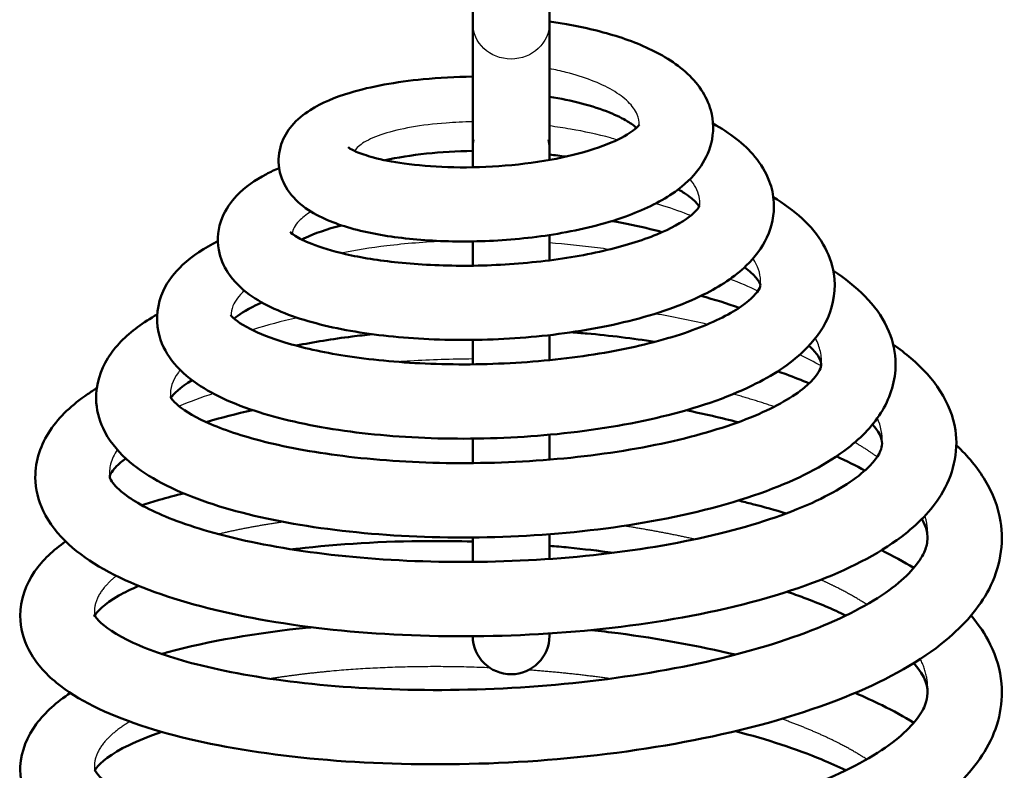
# Model space of a CAD drawing. Header units: millimetres. Extents: x 196 to 2279, y -1387 to 2348.
# Tile 17 of 82: x 491 to 534, y -951 to -919. Entities that reach past the tile are written whole.
import ezdxf

# ---------------------------------------------------------------- set-up
doc = ezdxf.new("R2010")
doc.units = ezdxf.units.MM
doc.header["$LTSCALE"] = 0.75
doc.layers.add('Visible', color=7, linetype='Continuous', lineweight=50)
doc.layers.add('Visible Narrow', color=7, linetype='Continuous', lineweight=25)

msp = doc.modelspace()

# ---------------------------------------------------------------- linework, layer by layer
at = {"layer": 'Visible', "extrusion": (0, 0, -1)}
for p, q in [((510.814, -918.78, 172.915), (510.814, -924.14, 158.477)), ((514.114, -918.78, 172.915), (514.114, -924.14, 158.477))]:
    msp.add_line(p, q, dxfattribs=at)
at = {"layer": 'Visible', "extrusion": (-1, -3.99568e-17, -1.07631e-16)}
msp.add_arc((908.937, 169.261, -510.814), 10.5, 20.3668, 180, dxfattribs=at)
at = {"layer": 'Visible', "extrusion": (1, 1.03591e-31, 1.22465e-16)}
msp.add_arc((-908.937, 169.261, 514.114), 10.5, 0, 159.6332, dxfattribs=at)
at = {"layer": 'Visible', "extrusion": (0, 0, -1)}
for centre, start, end in [((-512.464, -924.14, -160.363), 0, 11.849), ((-512.464, -924.14, -160.363), 168.151, 180), ((-512.464, -945.14, -160.363), 180, 359.4488)]:
    msp.add_arc(centre, 1.65, start, end, dxfattribs=at)
at = {"layer": 'Visible', "extrusion": (-1, 4.42119e-17, -1.03596e-16)}
msp.add_arc((934.64, 160.363, -510.814), 10.5, 156.8886, 180, dxfattribs=at)
at = {"layer": 'Visible', "extrusion": (1, 0, 1.22465e-16)}
msp.add_arc((-934.64, 160.363, 514.114), 10.5, 0, 18.2359, dxfattribs=at)
at = {"layer": 'Visible', "extrusion": (1, -6.02835e-17, 5.04945e-17)}
msp.add_arc((-934.64, 160.363, 514.114), 10.5, 50.0499, 57.4222, dxfattribs=at)
at = {"layer": 'Visible', "extrusion": (-1, 5.41674e-17, -3.2679e-17)}
msp.add_arc((934.64, 160.363, -510.814), 10.5, 121.1025, 128.0298, dxfattribs=at)
at = {"layer": 'Visible', "extrusion": (1, -2.7651e-17, 6.59884e-18)}
msp.add_arc((-934.64, 160.363, 514.114), 10.5, 76.5776, 82.5485, dxfattribs=at)
at = {"layer": 'Visible', "extrusion": (-1, 1.36866e-17, -1.54921e-18)}
msp.add_arc((934.64, 160.363, -510.814), 10.5, 96.4579, 102.265, dxfattribs=at)
at = {"layer": 'Visible', "extrusion": (1, 2.12248e-17, 3.79622e-18)}
msp.add_arc((-934.64, 160.363, 514.114), 10.5, 100.1406, 106.1371, dxfattribs=at)
at = {"layer": 'Visible', "extrusion": (-1, -3.42162e-17, -1.04519e-17)}
msp.add_arc((934.64, 160.363, -510.814), 10.5, 73.0138, 78.9361, dxfattribs=at)
at = {"layer": 'Visible', "extrusion": (1, 5.80254e-17, 4.16761e-17)}
msp.add_arc((-934.64, 160.363, 514.114), 10.5, 125.6873, 133.2249, dxfattribs=at)
at = {"layer": 'Visible', "extrusion": (-1, -6.12076e-17, -5.94923e-17)}
msp.add_arc((934.64, 160.363, -510.814), 10.5, 45.8142, 53.3744, dxfattribs=at)
at = {"layer": 'Visible', "extrusion": (1, 1.69738e-17, 1.20065e-16)}
msp.add_arc((-934.64, 160.363, 514.114), 10.5, 171.9533, 180, dxfattribs=at)
at = {"layer": 'Visible'}
for points, knots in [([(514.114, -918.72, 158.593), (514.36, -918.753, 158.621), (514.605, -918.791, 158.66), (515.637, -918.97, 158.874), (516.403, -919.154, 159.161), (517.833, -919.616, 159.94), (518.504, -919.904, 160.452), (519.716, -920.622, 161.647), (520.26, -921.076, 162.356), (520.818, -921.916, 163.372), (520.961, -922.215, 163.696), (521.176, -922.99, 164.477), (521.181, -923.497, 164.943), (520.963, -924.354, 165.799), (520.778, -924.72, 166.205), (520.264, -925.422, 167.089), (519.911, -925.748, 167.575), (518.947, -926.437, 168.691), (518.269, -926.773, 169.304), (516.655, -927.373, 170.378), (515.672, -927.627, 170.823), (513.7, -927.979, 171.321), (512.693, -928.09, 171.411), (510.759, -928.19, 171.274), (509.805, -928.185, 171.056), (508.021, -928.072, 170.357), (507.172, -927.963, 169.863), (505.63, -927.644, 168.651), (504.934, -927.431, 167.907), (504.006, -926.989, 166.674), (503.697, -926.803, 166.209), (503.142, -926.34, 165.296), (502.89, -926.055, 164.844), (502.609, -925.495, 164.169), (502.532, -925.263, 163.925), (502.444, -924.68, 163.341), (502.48, -924.315, 162.997), (502.689, -923.693, 162.314), (502.851, -923.426, 161.97), (503.268, -922.927, 161.18), (503.538, -922.709, 160.725), (504.323, -922.208, 159.526), (504.894, -921.973, 158.785), (506.441, -921.507, 157.222), (507.518, -921.311, 156.446), (509.364, -921.132, 155.585), (510.081, -921.093, 155.339), (510.814, -921.083, 155.172)], [0.165333, 0.165333, 0.165333, 0.165333, 0.240035, 0.240035, 0.486016, 0.486016, 0.747813, 0.747813, 1.04018, 1.04018, 1.17725, 1.17725, 1.376748, 1.376748, 1.546556, 1.546556, 1.748843, 1.748843, 2.034994, 2.034994, 2.357551, 2.357551, 2.654185, 2.654185, 2.940192, 2.940192, 3.229927, 3.229927, 3.536221, 3.536221, 3.711558, 3.711558, 3.885518, 3.885518, 3.987741, 3.987741, 4.134553, 4.134553, 4.271645, 4.271645, 4.441646, 4.441646, 4.727064, 4.727064, 5.116211, 5.116211, 5.340325, 5.340325, 5.340325, 5.340325]), ([(517.853, -923.287, 162.092), (517.769, -923.21, 161.736), (517.638, -923.111, 161.392), (517.265, -922.885, 160.697), (517, -922.753, 160.349), (516.344, -922.488, 159.699), (515.933, -922.353, 159.405), (515.061, -922.125, 158.952), (514.594, -922.027, 158.787), (514.114, -921.949, 158.685)], [3.6490231, 3.6490231, 3.6490231, 3.6490231, 3.7609469, 3.7609469, 3.8953095, 3.8953095, 4.0490106, 4.0490106, 4.1977108, 4.1977108, 4.1977108, 4.1977108]), ([(521.143, -923.105, 158.389), (521.866, -923.504, 159.152), (522.479, -923.966, 160.001), (523.204, -924.845, 161.329), (523.419, -925.198, 161.811), (523.672, -925.872, 162.648), (523.74, -926.182, 163.007), (523.788, -927.013, 163.953), (523.677, -927.539, 164.552), (523.249, -928.457, 165.739), (522.939, -928.861, 166.339), (522.071, -929.698, 167.724), (521.452, -930.105, 168.506), (519.824, -930.919, 170.113), (518.724, -931.301, 170.902), (516.366, -931.887, 172.037), (515.085, -932.104, 172.414), (512.56, -932.366, 172.72), (511.285, -932.423, 172.676), (508.85, -932.398, 172.212), (507.66, -932.316, 171.789), (505.469, -932.029, 170.62), (504.449, -931.818, 169.853), (502.641, -931.265, 168.051), (501.851, -930.918, 166.98), (500.858, -930.194, 165.283), (500.54, -929.89, 164.669), (500.107, -929.229, 163.615), (499.963, -928.895, 163.165), (499.813, -928.077, 162.153), (499.873, -927.575, 161.581), (500.192, -926.789, 160.499), (500.413, -926.475, 159.982), (501.029, -925.83, 158.734), (501.46, -925.535, 157.991), (502.122, -925.185, 157.032), (502.304, -925.098, 156.784), (502.494, -925.015, 156.541)], [6.492801, 6.492801, 6.492801, 6.492801, 6.829172, 6.829172, 7.017629, 7.017629, 7.160215, 7.160215, 7.395565, 7.395565, 7.628311, 7.628311, 7.946397, 7.946397, 8.356761, 8.356761, 8.75082, 8.75082, 9.123908, 9.123908, 9.494431, 9.494431, 9.873635, 9.873635, 10.27799, 10.27799, 10.502085, 10.502085, 10.673042, 10.673042, 10.894889, 10.894889, 11.085541, 11.085541, 11.35521, 11.35521, 11.450662, 11.450662, 11.450662, 11.450662]), ([(505.462, -924.123, 165.588), (505.462, -924.123, 165.798), (505.475, -924.135, 166.007), (505.554, -924.188, 166.613), (505.66, -924.249, 167.006), (505.993, -924.394, 167.841), (506.246, -924.482, 168.28), (506.919, -924.663, 169.17), (507.37, -924.753, 169.611), (508.434, -924.901, 170.398), (509.074, -924.955, 170.734), (510.443, -924.999, 171.213), (511.195, -924.985, 171.351), (512.682, -924.882, 171.389), (513.438, -924.79, 171.289), (514.823, -924.539, 170.864), (515.475, -924.379, 170.54), (516.556, -924.025, 169.724), (517.013, -923.828, 169.233), (517.635, -923.477, 168.189), (517.834, -923.314, 167.634), (517.968, -923.17, 166.75), (517.984, -923.141, 166.432), (517.984, -923.141, 166.114)], [1.369836, 1.369836, 1.369836, 1.369836, 1.432318, 1.432318, 1.553811, 1.553811, 1.705467, 1.705467, 1.892824, 1.892824, 2.104957, 2.104957, 2.328277, 2.328277, 2.552332, 2.552332, 2.769464, 2.769464, 2.97218, 2.97218, 3.148817, 3.148817, 3.243687, 3.243687, 3.243687, 3.243687]), ([(510.814, -924.28, 155.194), (510.123, -924.291, 155.376), (509.451, -924.331, 155.649), (508.178, -924.465, 156.377), (507.568, -924.565, 156.855), (507.056, -924.683, 157.409)], [0.0457283, 0.0457283, 0.0457283, 0.0457283, 0.2592895, 0.2592895, 0.4876312, 0.4876312, 0.4876312, 0.4876312]), ([(520.554, -926.677, 161.714), (520.537, -926.646, 161.349), (520.503, -926.595, 160.987), (520.359, -926.435, 160.169), (520.229, -926.316, 159.715), (519.936, -926.107, 159.009), (519.8, -926.021, 158.74), (519.646, -925.934, 158.481)], [4.7876884, 4.7876884, 4.7876884, 4.7876884, 4.8975286, 4.8975286, 5.0416691, 5.0416691, 5.1351777, 5.1351777, 5.1351777, 5.1351777]), ([(523.737, -926.271, 156.348), (524.658, -926.827, 157.478), (525.41, -927.484, 158.737), (526.108, -928.688, 160.559), (526.268, -929.114, 161.144), (526.438, -930.198, 162.565), (526.335, -930.88, 163.416), (525.836, -931.998, 165.025), (525.478, -932.47, 165.798), (524.452, -933.459, 167.588), (523.702, -933.945, 168.599), (521.731, -934.907, 170.642), (520.405, -935.358, 171.636), (517.56, -936.046, 173.081), (516.015, -936.3, 173.572), (512.942, -936.608, 174.018), (511.378, -936.673, 174), (508.376, -936.635, 173.501), (506.901, -936.531, 173.015), (504.19, -936.172, 171.641), (502.926, -935.911, 170.731), (500.703, -935.241, 168.582), (499.738, -934.825, 167.305), (498.544, -934.007, 165.251), (498.172, -933.678, 164.503), (497.609, -932.933, 163.108), (497.401, -932.521, 162.456), (497.18, -931.489, 160.984), (497.263, -930.846, 160.145), (497.707, -929.878, 158.603), (498.002, -929.504, 157.887), (498.771, -928.784, 156.303), (499.278, -928.452, 155.43), (499.86, -928.159, 154.6)], [13.930087, 13.930087, 13.930087, 13.930087, 14.398228, 14.398228, 14.617941, 14.617941, 14.936737, 14.936737, 15.224732, 15.224732, 15.622993, 15.622993, 16.123767, 16.123767, 16.602251, 16.602251, 17.059737, 17.059737, 17.515155, 17.515155, 17.977846, 17.977846, 18.463976, 18.463976, 18.731311, 18.731311, 18.967308, 18.967308, 19.274679, 19.274679, 19.529525, 19.529525, 19.845529, 19.845529, 19.845529, 19.845529]), ([(502.963, -927.76, 164.452), (502.963, -927.76, 165.078), (503.034, -927.838, 165.709), (503.346, -928.038, 166.914), (503.588, -928.162, 167.503), (504.283, -928.437, 168.742), (504.782, -928.59, 169.382), (506.013, -928.87, 170.586), (506.785, -928.995, 171.138), (508.503, -929.173, 172.024), (509.481, -929.221, 172.349), (511.486, -929.217, 172.694), (512.541, -929.161, 172.709), (514.555, -928.945, 172.417), (515.543, -928.783, 172.109), (517.292, -928.38, 171.218), (518.084, -928.135, 170.631), (519.326, -927.624, 169.284), (519.813, -927.351, 168.516), (520.39, -926.913, 166.966), (520.522, -926.737, 166.177), (520.567, -926.652, 165.123), (520.57, -926.643, 164.857), (520.57, -926.643, 164.592)], [1.795362, 1.795362, 1.795362, 1.795362, 1.982191, 1.982191, 2.17357, 2.17357, 2.416469, 2.416469, 2.697054, 2.697054, 2.99884, 2.99884, 3.307331, 3.307331, 3.612923, 3.612923, 3.908526, 3.908526, 4.183638, 4.183638, 4.421682, 4.421682, 4.501192, 4.501192, 4.501192, 4.501192]), ([(518.96, -927.771, 153.015), (518.792, -927.726, 152.905), (518.622, -927.682, 152.8), (517.926, -927.512, 152.401), (517.372, -927.396, 152.144), (516.797, -927.296, 151.935)], [27.2228212, 27.2228212, 27.2228212, 27.2228212, 27.2842074, 27.2842074, 27.4687988, 27.4687988, 27.4687988, 27.4687988]), ([(505.178, -927.481, 154.551), (504.545, -927.645, 155.23), (504.009, -927.833, 156.009), (503.571, -928.04, 156.976), (503.517, -928.067, 157.104), (503.466, -928.093, 157.235)], [0.7353871, 0.7353871, 0.7353871, 0.7353871, 1.0170895, 1.0170895, 1.059629, 1.059629, 1.059629, 1.059629]), ([(500.409, -931.336, 163.068), (500.409, -931.336, 163.383), (500.417, -931.35, 163.697), (500.516, -931.47, 165.143), (500.79, -931.705, 166.265), (501.632, -932.133, 168.137), (502.143, -932.336, 168.942), (503.479, -932.741, 170.541), (504.362, -932.939, 171.315), (506.381, -933.257, 172.627), (507.558, -933.373, 173.154), (510.03, -933.482, 173.841), (511.361, -933.472, 173.997), (513.965, -933.316, 173.895), (515.273, -933.168, 173.636), (517.667, -932.753, 172.741), (518.788, -932.481, 172.1), (520.658, -931.871, 170.539), (521.446, -931.523, 169.609), (522.538, -930.873, 167.636), (522.886, -930.557, 166.58), (523.162, -930.19, 164.642), (523.175, -930.111, 163.763), (523.183, -930.048, 161.597), (523.214, -930.004, 160.277), (522.895, -929.617, 158.41), (522.727, -929.456, 157.806), (522.497, -929.286, 157.233)], [22.479984, 22.479984, 22.479984, 22.479984, 22.574392, 22.574392, 22.916144, 22.916144, 23.203359, 23.203359, 23.552784, 23.552784, 23.93189, 23.93189, 24.323345, 24.323345, 24.715127, 24.715127, 25.099959, 25.099959, 25.468459, 25.468459, 25.803938, 25.803938, 26.065735, 26.065735, 26.453974, 26.453974, 26.645693, 26.645693, 26.645693, 26.645693]), ([(526.317, -929.441, 154.361), (526.376, -929.479, 154.441), (526.434, -929.517, 154.522), (527.495, -930.237, 156.031), (528.29, -931.051, 157.6), (528.886, -932.486, 159.815), (528.989, -932.966, 160.498), (528.996, -934.143, 162.168), (528.783, -934.84, 163.173), (528.061, -936.053, 165.185), (527.549, -936.588, 166.207), (526.069, -937.738, 168.558), (524.974, -938.314, 169.864), (522.29, -939.357, 172.225), (520.617, -939.814, 173.264), (517.138, -940.472, 174.668), (515.301, -940.696, 175.088), (511.67, -940.923, 175.327), (509.83, -940.936, 175.164), (506.333, -940.767, 174.303), (504.634, -940.583, 173.594), (501.555, -940.043, 171.722), (500.145, -939.678, 170.528), (497.718, -938.773, 167.78), (496.69, -938.226, 166.177), (495.505, -937.144, 163.676), (495.157, -936.71, 162.791), (494.745, -935.82, 161.251), (494.637, -935.388, 160.584), (494.617, -934.329, 158.976), (494.813, -933.712, 158.013), (495.452, -932.678, 156.073), (495.893, -932.243, 155.083), (496.669, -931.668, 153.636), (496.951, -931.486, 153.156), (497.254, -931.315, 152.686)], [22.987534, 22.987534, 22.987534, 22.987534, 23.019392, 23.019392, 23.581823, 23.581823, 23.831103, 23.831103, 24.194696, 24.194696, 24.568374, 24.568374, 25.096691, 25.096691, 25.685531, 25.685531, 26.239298, 26.239298, 26.779358, 26.779358, 27.320724, 27.320724, 27.872432, 27.872432, 28.453761, 28.453761, 28.763765, 28.763765, 29.001494, 29.001494, 29.341315, 29.341315, 29.688157, 29.688157, 29.863022, 29.863022, 29.863022, 29.863022]), ([(501.761, -930.804, 153.731), (501.668, -930.843, 153.89), (501.579, -930.882, 154.052), (501.05, -931.13, 155.087), (500.731, -931.349, 156.04), (500.562, -931.495, 157.021)], [21.517436, 21.517436, 21.517436, 21.517436, 21.5738629, 21.5738629, 21.8739811, 21.8739811, 21.8739811, 21.8739811]), ([(506.504, -932.165, 145.299), (506.209, -932.195, 145.425), (505.918, -932.228, 145.56), (504.788, -932.37, 146.125), (503.977, -932.502, 146.627), (503.223, -932.654, 147.196)], [11.5377096, 11.5377096, 11.5377096, 11.5377096, 11.6340976, 11.6340976, 11.9191552, 11.9191552, 11.9191552, 11.9191552]), ([(518.637, -932.493, 144.946), (517.696, -932.344, 144.608), (516.717, -932.224, 144.355), (515.51, -932.114, 144.157), (515.29, -932.095, 144.126), (515.07, -932.078, 144.099)], [10.2975745, 10.2975745, 10.2975745, 10.2975745, 10.5992627, 10.5992627, 10.6659506, 10.6659506, 10.6659506, 10.6659506]), ([(528.889, -932.615, 152.411), (529.16, -932.801, 152.817), (529.415, -932.994, 153.23), (530.649, -934.042, 155.411), (531.382, -935.097, 157.306), (531.708, -937.241, 160.618), (531.46, -938.248, 162.124), (530.53, -939.75, 164.797), (529.945, -940.343, 165.997), (528.227, -941.64, 168.785), (526.93, -942.301, 170.339), (523.796, -943.47, 173.078), (521.879, -943.974, 174.262), (517.883, -944.7, 175.872), (515.765, -944.944, 176.356), (511.572, -945.184, 176.634), (509.442, -945.188, 176.447), (505.4, -944.971, 175.453), (503.437, -944.749, 174.634), (499.883, -944.107, 172.47), (498.257, -943.677, 171.09), (495.477, -942.624, 167.919), (494.31, -941.991, 166.074), (492.989, -940.78, 163.187), (492.606, -940.304, 162.167), (492.141, -939.315, 160.341), (492.019, -938.823, 159.522), (492.007, -937.605, 157.524), (492.256, -936.891, 156.321), (493.053, -935.7, 153.903), (493.605, -935.193, 152.674), (494.388, -934.656, 151.261), (494.521, -934.569, 151.03), (494.658, -934.485, 150.802)], [33.6727, 33.6727, 33.6727, 33.6727, 33.828776, 33.828776, 34.487635, 34.487635, 35.016455, 35.016455, 35.448942, 35.448942, 36.073299, 36.073299, 36.746074, 36.746074, 37.384061, 37.384061, 38.008902, 38.008902, 38.634523, 38.634523, 39.271774, 39.271774, 39.938381, 39.938381, 40.291325, 40.291325, 40.576856, 40.576856, 40.993163, 40.993163, 41.42018, 41.42018, 41.503913, 41.503913, 41.503913, 41.503913]), ([(497.822, -934.855, 161.306), (497.822, -934.855, 161.797), (497.829, -934.876, 162.289), (497.903, -934.987, 163.548), (498.005, -935.109, 164.314), (498.466, -935.484, 166.229), (498.938, -935.767, 167.36), (500.223, -936.319, 169.501), (501.072, -936.596, 170.521), (503.128, -937.094, 172.385), (504.392, -937.312, 173.215), (507.157, -937.618, 174.492), (508.703, -937.705, 174.933), (511.839, -937.714, 175.327), (513.47, -937.635, 175.278), (516.571, -937.315, 174.69), (518.082, -937.071, 174.146), (520.755, -936.457, 172.647), (521.961, -936.08, 171.68), (523.863, -935.281, 169.483), (524.606, -934.846, 168.235), (525.5, -934.11, 165.7), (525.697, -933.805, 164.396), (525.778, -933.59, 162.664), (525.786, -933.55, 162.237), (525.803, -933.413, 160.528), (525.804, -933.326, 159.232), (525.568, -932.967, 157.356), (525.443, -932.819, 156.74), (525.27, -932.658, 156.143)], [13.521149, 13.521149, 13.521149, 13.521149, 13.668464, 13.668464, 13.90091, 13.90091, 14.269834, 14.269834, 14.668164, 14.668164, 15.115778, 15.115778, 15.586447, 15.586447, 16.063887, 16.063887, 16.53795, 16.53795, 17.001554, 17.001554, 17.442106, 17.442106, 17.837685, 17.837685, 17.966179, 17.966179, 18.352077, 18.352077, 18.543664, 18.543664, 18.543664, 18.543664]), ([(525.275, -934.283, 149.557), (524.965, -934.148, 149.179), (524.635, -934.015, 148.818), (524.169, -933.845, 148.357), (524.048, -933.802, 148.242), (523.925, -933.76, 148.129)], [9.4628641, 9.4628641, 9.4628641, 9.4628641, 9.6142127, 9.6142127, 9.6658356, 9.6658356, 9.6658356, 9.6658356]), ([(498.754, -934.144, 152.86), (498.228, -934.453, 154.145), (497.933, -934.755, 155.55), (497.851, -934.884, 157.047), (497.847, -934.89, 157.133), (497.843, -934.896, 157.218)], [12.6608499, 12.6608499, 12.6608499, 12.6608499, 13.0867557, 13.0867557, 13.1124705, 13.1124705, 13.1124705, 13.1124705]), ([(495.902, -937.506, 152.016), (495.747, -937.621, 152.519), (495.62, -937.729, 153.032), (495.231, -938.122, 155.101), (495.215, -938.265, 156.73), (495.213, -938.297, 158.656), (495.213, -938.301, 158.976), (495.216, -938.327, 160.256), (495.223, -938.382, 161.22), (495.4, -938.645, 163.277), (495.605, -938.867, 164.371), (496.385, -939.435, 166.833), (497.071, -939.8, 168.184), (498.856, -940.492, 170.71), (500.005, -940.825, 171.892), (502.696, -941.395, 173.961), (504.299, -941.628, 174.836), (507.722, -941.924, 176.082), (509.592, -941.986, 176.451), (513.321, -941.913, 176.604), (515.229, -941.776, 176.384), (518.796, -941.317, 175.387), (520.505, -940.991, 174.599), (523.463, -940.204, 172.577), (524.764, -939.735, 171.326), (526.742, -938.769, 168.566), (527.469, -938.256, 167.031), (528.27, -937.425, 163.919), (528.381, -937.13, 162.318), (528.428, -936.735, 158.884), (528.397, -936.507, 157.005), (528.014, -936.059, 155.207), (528.007, -936.051, 155.175), (528, -936.043, 155.142)], [2.177258, 2.177258, 2.177258, 2.177258, 2.337971, 2.337971, 2.819905, 2.819905, 2.915845, 2.915845, 3.204105, 3.204105, 3.540053, 3.540053, 3.997257, 3.997257, 4.490881, 4.490881, 5.029709, 5.029709, 5.587335, 5.587335, 6.149611, 6.149611, 6.706954, 6.706954, 7.250316, 7.250316, 7.766101, 7.766101, 8.246005, 8.246005, 8.803335, 8.803335, 8.813517, 8.813517, 8.813517, 8.813517]), ([(531.602, -936.937, 151.331), (532.102, -937.407, 152.255), (532.521, -937.911, 153.204), (533.174, -939.001, 155.116), (533.404, -939.597, 156.09), (533.666, -941.195, 158.602), (533.475, -942.23, 160.173), (532.582, -943.945, 163.112), (531.94, -944.677, 164.516), (530.08, -946.215, 167.611), (528.709, -946.986, 169.279), (525.378, -948.375, 172.244), (523.323, -948.993, 173.531), (519.026, -949.91, 175.296), (516.741, -950.245, 175.83), (512.223, -950.633, 176.142), (509.933, -950.699, 175.946), (505.595, -950.594, 174.881), (503.491, -950.417, 174.005), (499.708, -949.859, 171.688), (497.982, -949.469, 170.22), (495.059, -948.491, 166.854), (493.84, -947.907, 164.904), (492.434, -946.753, 161.838), (492.02, -946.291, 160.744), (491.507, -945.302, 158.794), (491.367, -944.795, 157.925), (491.36, -943.594, 155.904), (491.607, -942.919, 154.724), (492.331, -941.872, 152.475), (492.785, -941.449, 151.395), (493.315, -941.075, 150.343)], [2.392494, 2.392494, 2.392494, 2.392494, 2.735338, 2.735338, 3.081175, 3.081175, 3.631884, 3.631884, 4.136668, 4.136668, 4.809227, 4.809227, 5.538136, 5.538136, 6.22978, 6.22978, 6.901717, 6.901717, 7.57009, 7.57009, 8.243093, 8.243093, 8.939291, 8.939291, 9.312676, 9.312676, 9.613098, 9.613098, 10.017916, 10.017916, 10.388389, 10.388389, 10.388389, 10.388389]), ([(496.597, -939.521, 145.439), (496.839, -939.442, 145.162), (497.088, -939.364, 144.891), (497.679, -939.192, 144.282), (498.027, -939.099, 143.947), (498.388, -939.01, 143.622)], [10.9980262, 10.9980262, 10.9980262, 10.9980262, 11.1105704, 11.1105704, 11.2577816, 11.2577816, 11.2577816, 11.2577816]), ([(522.234, -939.318, 140.122), (522.438, -939.367, 140.219), (522.641, -939.417, 140.32), (523.334, -939.596, 140.68), (523.816, -939.731, 140.955), (524.286, -939.873, 141.249)], [13.8184191, 13.8184191, 13.8184191, 13.8184191, 13.8878745, 13.8878745, 14.0587334, 14.0587334, 14.0587334, 14.0587334]), ([(496.457, -942.989, 147.227), (496.13, -943.129, 147.818), (495.842, -943.271, 148.429), (494.958, -943.774, 150.697), (494.641, -944.136, 152.496), (494.528, -944.344, 155.796), (494.553, -944.216, 157.308), (494.568, -944.257, 159.798), (494.61, -944.352, 160.784), (494.975, -944.735, 163.371), (495.485, -945.097, 164.956), (496.931, -945.762, 167.782), (497.856, -946.084, 169.069), (500.179, -946.68, 171.531), (501.663, -946.947, 172.678), (504.964, -947.336, 174.525), (506.836, -947.452, 175.223), (510.71, -947.482, 176.033), (512.765, -947.397, 176.139), (516.746, -947.014, 175.728), (518.723, -946.711, 175.204), (522.32, -945.936, 173.599), (523.987, -945.447, 172.498), (526.75, -944.37, 169.897), (527.896, -943.77, 168.368), (529.479, -942.62, 165.138), (529.962, -942.058, 163.407), (530.284, -941.427, 160.77), (530.335, -941.249, 159.888), (530.389, -940.799, 157.46), (530.34, -940.483, 155.887), (530.121, -940.112, 154.363)], [248.808077, 248.808077, 248.808077, 248.808077, 249.013687, 249.013687, 249.553824, 249.553824, 250.006125, 250.006125, 250.300958, 250.300958, 250.798228, 250.798228, 251.274061, 251.274061, 251.829191, 251.829191, 252.41474, 252.41474, 253.016722, 253.016722, 253.620767, 253.620767, 254.220992, 254.220992, 254.8042, 254.8042, 255.353919, 255.353919, 255.623454, 255.623454, 256.094966, 256.094966, 256.094966, 256.094966]), ([(510.814, -941.082, 138.123), (510.184, -941.064, 138.186), (509.558, -941.057, 138.278), (506.966, -941.069, 138.793), (505.028, -941.185, 139.504), (503.201, -941.4, 140.525), (503.123, -941.409, 140.569), (503.046, -941.419, 140.614)], [247.0348732, 247.0348732, 247.0348732, 247.0348732, 247.223722, 247.223722, 247.8277552, 247.8277552, 247.8547741, 247.8547741, 247.8547741, 247.8547741]), ([(516.856, -941.567, 138.465), (516.22, -941.48, 138.327), (515.577, -941.404, 138.221), (514.66, -941.313, 138.118), (514.388, -941.288, 138.093), (514.114, -941.265, 138.074)], [246.4276408, 246.4276408, 246.4276408, 246.4276408, 246.6234467, 246.6234467, 246.7057695, 246.7057695, 246.7057695, 246.7057695]), ([(526.854, -944.264, 144.462), (526.306, -943.998, 143.786), (525.7, -943.74, 143.154), (524.816, -943.411, 142.366), (524.576, -943.326, 142.164), (524.329, -943.242, 141.968)], [245.21294, 245.21294, 245.21294, 245.21294, 245.4841496, 245.4841496, 245.581596, 245.581596, 245.581596, 245.581596]), ([(532.237, -944.264, 150.309), (532.567, -944.656, 151.045), (532.847, -945.071, 151.792), (533.325, -946.041, 153.442), (533.494, -946.613, 154.352), (533.632, -948.147, 156.745), (533.389, -949.126, 158.256), (532.436, -950.794, 161.158), (531.752, -951.523, 162.58), (529.785, -953.059, 165.7), (528.343, -953.827, 167.371), (524.898, -955.19, 170.269), (522.812, -955.783, 171.497), (518.477, -956.657, 173.143), (516.184, -956.97, 173.615), (511.666, -957.314, 173.812), (509.382, -957.361, 173.558), (505.075, -957.217, 172.384), (502.996, -957.021, 171.454), (499.273, -956.428, 169.043), (497.585, -956.02, 167.531), (494.741, -955.008, 164.087), (493.563, -954.406, 162.102), (492.234, -953.195, 159.015), (491.851, -952.708, 157.925), (491.433, -951.708, 156.046), (491.342, -951.226, 155.241), (491.406, -950.087, 153.318), (491.672, -949.454, 152.176), (492.435, -948.415, 149.898), (492.935, -947.979, 148.752), (493.52, -947.594, 147.64)], [15.354821, 15.354821, 15.354821, 15.354821, 15.62324, 15.62324, 15.946534, 15.946534, 16.476957, 16.476957, 16.99067, 16.99067, 17.675531, 17.675531, 18.401838, 18.401838, 19.091098, 19.091098, 19.762503, 19.762503, 20.430962, 20.430962, 21.105003, 21.105003, 21.804912, 21.804912, 22.176626, 22.176626, 22.455764, 22.455764, 22.847294, 22.847294, 23.241039, 23.241039, 23.241039, 23.241039]), ([(497.444, -945.919, 142.22), (497.534, -945.893, 142.129), (497.625, -945.867, 142.038), (499.454, -945.366, 140.24), (501.529, -945.005, 138.787), (503.814, -944.777, 137.726), (503.857, -944.772, 137.706), (503.9, -944.768, 137.687)], [23.9307601, 23.9307601, 23.9307601, 23.9307601, 23.9700732, 23.9700732, 24.7145187, 24.7145187, 24.7288671, 24.7288671, 24.7288671, 24.7288671]), ([(515.914, -944.889, 135.922), (516.302, -944.932, 135.975), (516.687, -944.978, 136.039), (518.813, -945.259, 136.45), (520.52, -945.567, 137.011), (522.111, -945.946, 137.759)], [25.9555179, 25.9555179, 25.9555179, 25.9555179, 26.0732397, 26.0732397, 26.6104045, 26.6104045, 26.6104045, 26.6104045]), ([(494.561, -950.895, 156.111), (494.561, -950.895, 156.306), (494.562, -950.898, 156.501), (494.574, -950.929, 157.75), (494.634, -951.047, 158.808), (495.071, -951.466, 161.405), (495.601, -951.819, 162.93), (497.082, -952.477, 165.71), (498.042, -952.8, 167), (500.432, -953.388, 169.441), (501.946, -953.648, 170.567), (505.295, -954.02, 172.36), (507.185, -954.123, 173.025), (511.08, -954.13, 173.764), (513.138, -954.031, 173.831), (517.109, -953.622, 173.344), (519.074, -953.307, 172.784), (522.626, -952.511, 171.109), (524.263, -952.014, 169.982), (526.966, -950.925, 167.332), (528.078, -950.319, 165.779), (529.585, -949.174, 162.519), (530.026, -948.626, 160.783), (530.296, -948.041, 158.251), (530.338, -947.887, 157.476), (530.403, -947.341, 154.533), (530.297, -946.909, 152.318), (529.777, -946.307, 150.263)], [238.210244, 238.210244, 238.210244, 238.210244, 238.268653, 238.268653, 238.585203, 238.585203, 239.068481, 239.068481, 239.550674, 239.550674, 240.108632, 240.108632, 240.695658, 240.695658, 241.298083, 241.298083, 241.902046, 241.902046, 242.500008, 242.500008, 243.083621, 243.083621, 243.630767, 243.630767, 243.867597, 243.867597, 244.52886, 244.52886, 244.52886, 244.52886]), ([(527.251, -947.593, 141.186), (527.656, -947.765, 141.552), (528.044, -947.942, 141.932), (528.895, -948.364, 142.832), (529.349, -948.614, 143.364), (529.774, -948.876, 143.914)], [27.2495979, 27.2495979, 27.2495979, 27.2495979, 27.4203521, 27.4203521, 27.6420508, 27.6420508, 27.6420508, 27.6420508]), ([(497.447, -949.267, 143.354), (496.911, -949.451, 144.104), (496.439, -949.642, 144.897), (495.264, -950.212, 147.351), (494.789, -950.615, 149.158), (494.602, -950.866, 151.409), (494.583, -950.9, 151.834), (494.572, -950.921, 152.259)], [236.8638785, 236.8638785, 236.8638785, 236.8638785, 237.1437649, 237.1437649, 237.6977081, 237.6977081, 237.8255902, 237.8255902, 237.8255902, 237.8255902]), ([(526.854, -950.922, 142.156), (526.522, -950.76, 141.747), (526.17, -950.602, 141.354), (524.72, -950.004, 139.891), (523.468, -949.592, 138.938), (522.112, -949.239, 138.163)], [233.4568212, 233.4568212, 233.4568212, 233.4568212, 233.6211938, 233.6211938, 234.1001326, 234.1001326, 234.1001326, 234.1001326])]:
    msp.add_open_spline(points, degree=3, knots=knots, dxfattribs=at)
for points in [[(514.818, -924.526, 155.119), (514.586, -924.493, 155.067), (514.35, -924.464, 155.024), (514.114, -924.437, 154.992)], [(522.263, -931.028, 151.237), (521.759, -930.847, 150.754), (521.21, -930.674, 150.312), (520.627, -930.517, 149.917)], [(501.362, -935.431, 144.27), (500.649, -935.586, 144.827), (499.977, -935.76, 145.443), (499.36, -935.946, 146.106)], [(522.216, -935.952, 142.833), (521.502, -935.764, 142.419), (520.756, -935.591, 142.052), (519.989, -935.435, 141.739)], [(527.67, -938.03, 147.865), (527.299, -937.822, 147.316), (526.891, -937.616, 146.789), (526.45, -937.416, 146.288)], [(528.387, -941.455, 144.6), (528.878, -941.697, 145.118), (529.341, -941.951, 145.66), (529.774, -942.218, 146.22)]]:
    msp.add_open_spline(points, degree=3, dxfattribs=at)
at = {"layer": 'Visible Narrow', "extrusion": (5.04638e-15, -0.348029, -0.937484)}
msp.add_arc((512.464, 921.521, 157.657), 1.65, 0, 180, dxfattribs=at)
at = {"layer": 'Visible Narrow'}
for points, knots in [([(517.964, -923.169, 164.898), (517.972, -923.016, 164.571), (517.945, -922.864, 164.244), (517.805, -922.526, 163.526), (517.674, -922.343, 163.138), (517.315, -921.992, 162.413), (517.088, -921.826, 162.075), (516.555, -921.516, 161.468), (516.249, -921.373, 161.198), (515.581, -921.117, 160.743), (515.218, -921.003, 160.557), (514.602, -920.844, 160.33), (514.36, -920.789, 160.261), (514.114, -920.74, 160.21)], [0.94692166, 0.94692166, 0.94692166, 0.94692166, 0.953125, 0.953125, 0.9609375, 0.9609375, 0.96875, 0.96875, 0.9765625, 0.9765625, 0.984375, 0.984375, 0.98923481, 0.98923481, 0.98923481, 0.98923481]), ([(510.814, -923.027, 156.8), (510.422, -923.034, 156.918), (510.041, -923.052, 157.066), (509.139, -923.12, 157.504), (508.637, -923.182, 157.825), (507.734, -923.34, 158.569), (507.332, -923.437, 158.991), (506.65, -923.655, 159.909), (506.369, -923.777, 160.405), (505.958, -924.027, 161.402), (505.818, -924.153, 161.901), (505.737, -924.282, 162.405)], [0.80720366, 0.80720366, 0.80720366, 0.80720366, 0.8125, 0.8125, 0.8203125, 0.8203125, 0.828125, 0.828125, 0.8359375, 0.8359375, 0.84320216, 0.84320216, 0.84320216, 0.84320216]), ([(517.03, -923.804, 157.538), (516.934, -923.775, 157.481), (516.836, -923.747, 157.426), (516.196, -923.571, 157.086), (515.617, -923.444, 156.863), (514.722, -923.291, 156.635), (514.419, -923.246, 156.576), (514.114, -923.207, 156.536)], [0.77983145, 0.77983145, 0.77983145, 0.77983145, 0.78125, 0.78125, 0.7890625, 0.7890625, 0.79297719, 0.79297719, 0.79297719, 0.79297719]), ([(520.569, -926.647, 163.944), (520.58, -926.546, 163.707), (520.579, -926.445, 163.47), (520.532, -926.083, 162.624), (520.416, -925.825, 162.021), (520.202, -925.547, 161.379), (520.179, -925.519, 161.314), (520.156, -925.491, 161.249)], [0.74698842, 0.74698842, 0.74698842, 0.74698842, 0.75, 0.75, 0.7578125, 0.7578125, 0.75869535, 0.75869535, 0.75869535, 0.75869535]), ([(520.188, -927.065, 155.598), (519.827, -926.917, 155.259), (519.439, -926.779, 154.946), (518.913, -926.614, 154.582), (518.794, -926.578, 154.503), (518.674, -926.544, 154.428)], [0.573393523, 0.573393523, 0.573393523, 0.573393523, 0.578125, 0.578125, 0.579475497, 0.579475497, 0.579475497, 0.579475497]), ([(503.871, -926.894, 158.511), (503.652, -927.025, 158.986), (503.475, -927.161, 159.476), (503.174, -927.476, 160.611), (503.077, -927.658, 161.26), (503.052, -927.839, 161.909)], [0.63527838, 0.63527838, 0.63527838, 0.63527838, 0.640625, 0.640625, 0.64742221, 0.64742221, 0.64742221, 0.64742221]), ([(509.647, -928.163, 149.625), (508.771, -928.2, 149.858), (507.922, -928.268, 150.18), (506.427, -928.447, 150.932), (505.768, -928.551, 151.343), (505.155, -928.673, 151.806)], [0.40718478, 0.40718478, 0.40718478, 0.40718478, 0.4140625, 0.4140625, 0.42003177, 0.42003177, 0.42003177, 0.42003177]), ([(516.681, -928.519, 149.672), (516.515, -928.495, 149.626), (516.348, -928.472, 149.582), (515.501, -928.361, 149.381), (514.809, -928.29, 149.272), (514.114, -928.238, 149.219)], [0.389330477, 0.389330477, 0.389330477, 0.389330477, 0.390625, 0.390625, 0.395863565, 0.395863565, 0.395863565, 0.395863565]), ([(523.178, -930.085, 162.891), (523.216, -929.773, 162.123), (523.157, -929.461, 161.355), (522.964, -929.073, 160.406), (522.916, -928.991, 160.206), (522.862, -928.91, 160.009)], [0.547336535, 0.547336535, 0.547336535, 0.547336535, 0.5546875, 0.5546875, 0.556663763, 0.556663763, 0.556663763, 0.556663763]), ([(501.006, -930.293, 157.533), (500.764, -930.506, 158.262), (500.597, -930.725, 159.01), (500.452, -931.087, 160.242), (500.427, -931.228, 160.721), (500.433, -931.368, 161.199)], [0.43907098, 0.43907098, 0.43907098, 0.43907098, 0.4453125, 0.4453125, 0.44925899, 0.44925899, 0.44925899, 0.44925899]), ([(503.278, -931.456, 148.89), (502.594, -931.607, 149.429), (501.961, -931.778, 150.025), (501.371, -931.97, 150.687), (501.353, -931.976, 150.707), (501.336, -931.982, 150.727)], [0.220946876, 0.220946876, 0.220946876, 0.220946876, 0.2265625, 0.2265625, 0.226737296, 0.226737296, 0.226737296, 0.226737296]), ([(525.79, -933.516, 161.811), (525.814, -933.313, 161.297), (525.804, -933.11, 160.782), (525.718, -932.716, 159.787), (525.646, -932.526, 159.306), (525.543, -932.338, 158.831)], [0.347615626, 0.347615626, 0.347615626, 0.347615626, 0.3515625, 0.3515625, 0.355306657, 0.355306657, 0.355306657, 0.355306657]), ([(510.814, -933.23, 142.02), (509.908, -933.237, 142.129), (509.013, -933.267, 142.303), (507.952, -933.329, 142.591), (507.767, -933.341, 142.644), (507.584, -933.353, 142.7)], [0.002943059, 0.002943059, 0.002943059, 0.002943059, 0.0078125, 0.0078125, 0.008842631, 0.008842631, 0.008842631, 0.008842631]), ([(498.246, -933.708, 156.52), (498.217, -933.742, 156.633), (498.189, -933.776, 156.746), (497.903, -934.151, 157.988), (497.789, -934.502, 159.143), (497.824, -934.853, 160.303), (497.824, -934.857, 160.316), (497.825, -934.861, 160.329)], [0.241402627, 0.241402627, 0.241402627, 0.241402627, 0.2421875, 0.2421875, 0.25, 0.25, 0.250086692, 0.250086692, 0.250086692, 0.250086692]), ([(528.403, -936.948, 160.729), (528.408, -936.909, 160.63), (528.411, -936.871, 160.532), (528.436, -936.477, 159.513), (528.367, -936.121, 158.594), (528.209, -935.771, 157.69)], [0.147805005, 0.147805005, 0.147805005, 0.147805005, 0.1484375, 0.1484375, 0.154330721, 0.154330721, 0.154330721, 0.154330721]), ([(495.535, -937.131, 155.493), (495.397, -937.336, 156.154), (495.302, -937.542, 156.822), (495.204, -937.935, 158.093), (495.191, -938.122, 158.695), (495.214, -938.307, 159.295)], [0.042995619, 0.042995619, 0.042995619, 0.042995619, 0.046875, 0.046875, 0.050352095, 0.050352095, 0.050352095, 0.050352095])]:
    msp.add_open_spline(points, degree=3, knots=knots, dxfattribs=at)
for points in [[(523.07, -930.31, 153.775), (522.701, -930.128, 153.331), (522.3, -929.955, 152.912), (521.87, -929.792, 152.522)], [(520.892, -931.742, 147.559), (520.175, -931.57, 147.157), (519.424, -931.417, 146.81), (518.65, -931.285, 146.524)], [(525.79, -933.522, 151.934), (525.501, -933.362, 151.529), (525.191, -933.206, 151.138), (524.862, -933.056, 150.763)], [(499.67, -934.72, 147.591), (499.136, -934.891, 148.162), (498.643, -935.072, 148.767), (498.195, -935.264, 149.4)]]:
    msp.add_open_spline(points, degree=3, dxfattribs=at)
for points, weights in [([(523.773, -935.283, 145.444), (522.929, -934.993, 144.817), (522.009, -934.739, 144.292)], [0.888154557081, 0.887880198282, 0.89088020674]), ([(528.199, -937.44, 150.342), (527.759, -937.12, 149.596), (527.238, -936.817, 148.896)], [0.888667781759, 0.889792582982, 0.89327685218]), ([(530.355, -941.085, 159.005), (530.421, -940.527, 157.671), (530.256, -939.972, 156.345)], [0.888602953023, 0.886954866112, 0.89106893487]), ([(502.69, -940.239, 142.543), (501.175, -940.454, 143.512), (499.888, -940.762, 144.749)], [0.890179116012, 0.88588617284, 0.89059393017]), ([(530.355, -947.743, 156.7), (530.452, -946.929, 154.755), (530.058, -946.129, 152.843)], [0.888602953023, 0.886201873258, 0.896031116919]), ([(516.717, -946.98, 137.681), (514.992, -946.736, 137.319), (513.218, -946.608, 137.284)], [0.888183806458, 0.88750907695, 0.89554947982])]:
    msp.add_rational_spline(points, weights, degree=2, dxfattribs=at)
for points, weights, knots in [([(520.357, -940.984, 141.154), (520.296, -940.97, 141.127), (520.235, -940.956, 141.101), (518.818, -940.642, 140.488), (517.304, -940.409, 140.119)], [0.898652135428, 0.89902282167, 0.899406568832, 0.890597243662, 0.888670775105], [-0.048756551, -0.048756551, -0.048756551, -0.048701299, -0.048701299, -0.04743293, -0.04743293, -0.04743293]), ([(495.502, -942.559, 151.537), (495.207, -942.79, 152.377), (495.003, -943.029, 153.242), (494.489, -943.631, 155.414), (494.563, -944.248, 157.641)], [0.891441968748, 0.894240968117, 0.899406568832, 0.886536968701, 0.888357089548], [-0.03645803, -0.03645803, -0.03645803, -0.035714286, -0.035714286, -0.033861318, -0.033861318, -0.033861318]), ([(527.753, -943.791, 147.323), (527.167, -943.41, 146.44), (526.467, -943.058, 145.632), (526.133, -942.89, 145.248), (525.775, -942.728, 144.883)], [0.890314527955, 0.893092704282, 0.899406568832, 0.896390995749, 0.894181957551], [-0.052857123, -0.052857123, -0.052857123, -0.051948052, -0.051948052, -0.051513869, -0.051513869, -0.051513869]), ([(511.548, -946.513, 137.325), (507.944, -946.361, 137.573), (504.693, -946.663, 139.125), (503.339, -946.789, 139.771), (502.113, -946.983, 140.623)], [0.894827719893, 0.879442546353, 0.899406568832, 0.890985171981, 0.888853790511], [-0.090536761, -0.090536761, -0.090536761, -0.087662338, -0.087662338, -0.086449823, -0.086449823, -0.086449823]), ([(496.08, -948.827, 147.797), (495.385, -949.239, 149.319), (495.003, -949.687, 150.937), (494.492, -950.285, 153.096), (494.562, -950.898, 155.311)], [0.888373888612, 0.88978449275, 0.899406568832, 0.886611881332, 0.888336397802], [-0.082554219, -0.082554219, -0.082554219, -0.081168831, -0.081168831, -0.07932665, -0.07932665, -0.07932665]), ([(527.752, -950.448, 145.018), (527.167, -950.068, 144.135), (526.467, -949.715, 143.328), (525.398, -949.178, 142.096), (524.095, -948.711, 141.08)], [0.89031636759, 0.893094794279, 0.899406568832, 0.889814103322, 0.888382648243], [-0.098311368, -0.098311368, -0.098311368, -0.097402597, -0.097402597, -0.096021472, -0.096021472, -0.096021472])]:
    msp.add_rational_spline(points, weights, degree=2, knots=knots, dxfattribs=at)

doc.saveas('drawing.dxf')
